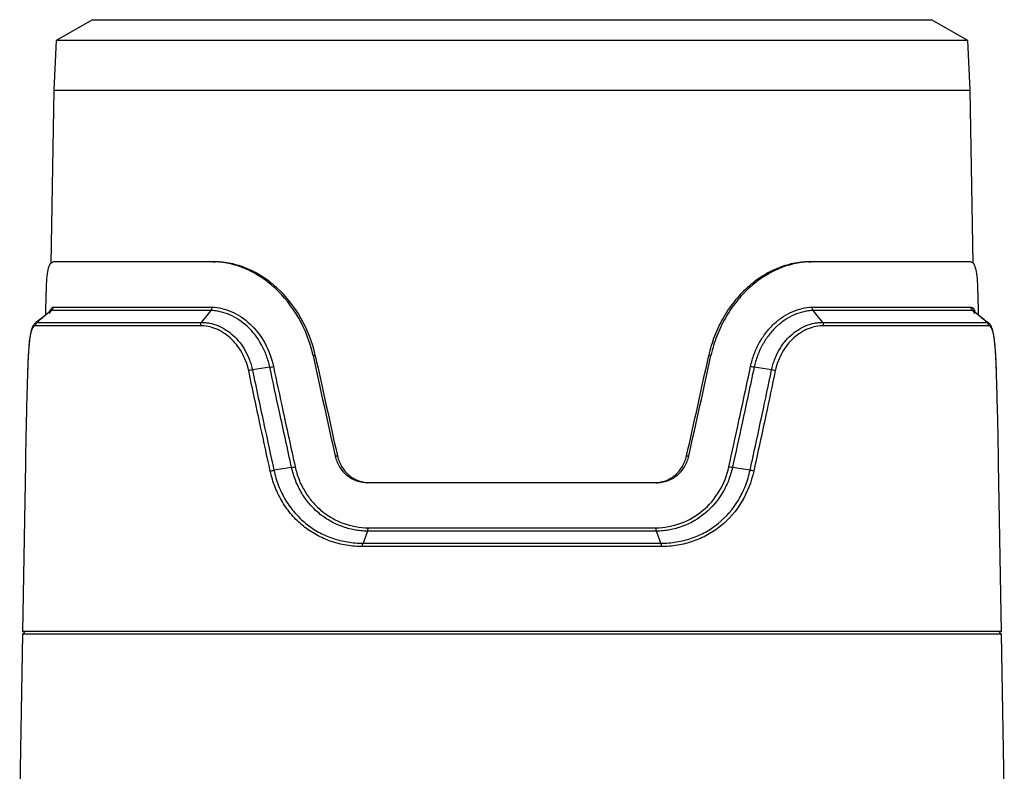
# Model space of a CAD drawing. Header units: millimetres. Extents: x 10 to 272, y 8 to 208.
# Tile 36 of 36: x 144 to 181, y 114 to 143. Entities that reach past the tile are written whole.
import ezdxf

# ---------------------------------------------------------------- set-up
doc = ezdxf.new("R2010")
doc.units = ezdxf.units.MM

msp = doc.modelspace()

# ---------------------------------------------------------------- linework, layer by layer
at = {"color": 7, "linetype": 'Continuous', "lineweight": 25}
for p, q in [((146.249, 142.735), (144.881, 141.946)), ((146.249, 142.735), (175.829, 142.735)), ((175.829, 142.735), (177.953, 142.735)), ((179.321, 141.946), (177.953, 142.735)), ((144.881, 141.946), (144.799, 140.069)), ((177.014, 141.946), (144.881, 141.946)), ((179.321, 141.946), (177.014, 141.946)), ((179.403, 140.069), (179.321, 141.946)), ((144.799, 140.069), (144.685, 133.524)), ((144.799, 140.069), (179.403, 140.069)), ((179.517, 133.538), (179.403, 140.069)), ((150.797, 133.589), (144.784, 133.589)), ((150.797, 133.589), (150.883, 133.589)), ((173.319, 133.589), (173.405, 133.589)), ((179.418, 133.589), (173.405, 133.589)), ((144.497, 132.439), (144.482, 131.583)), ((179.72, 131.583), (179.706, 132.428)), ((144.698, 131.754), (144.151, 131.304)), ((144.657, 131.702), (144.607, 131.637)), ((144.637, 131.724), (144.634, 131.723)), ((144.637, 131.721), (144.759, 131.881)), ((150.722, 131.754), (144.698, 131.754)), ((144.759, 131.881), (150.764, 131.881)), ((150.722, 131.754), (150.365, 131.304)), ((173.438, 131.881), (179.444, 131.881)), ((173.838, 131.304), (173.48, 131.754)), ((179.504, 131.754), (173.48, 131.754)), ((180.051, 131.304), (179.504, 131.754)), ((144.151, 131.304), (150.365, 131.304)), ((173.838, 131.304), (180.051, 131.304)), ((150.325, 131.178), (144.09, 131.178)), ((180.112, 131.178), (173.878, 131.178)), ((154.584, 130.051), (154.669, 130.051)), ((169.533, 130.051), (169.618, 130.051)), ((152.953, 129.606), (152.295, 129.508)), ((171.908, 129.508), (171.249, 129.606)), ((155.422, 126.259), (155.508, 126.259)), ((168.695, 126.259), (168.78, 126.259)), ((143.717, 125.957), (143.607, 119.635)), ((180.596, 119.635), (180.485, 125.957)), ((167.555, 125.249), (156.647, 125.249)), ((156.665, 123.541), (167.54, 123.541)), ((156.643, 123.414), (156.473, 122.964)), ((167.559, 123.414), (156.643, 123.414)), ((167.729, 122.964), (167.559, 123.414)), ((167.748, 122.838), (156.454, 122.838)), ((156.473, 122.964), (167.729, 122.964)), ((143.605, 119.534), (143.503, 113.714)), ((143.707, 119.635), (143.605, 119.534)), ((180.597, 119.534), (143.605, 119.534)), ((180.596, 119.635), (143.607, 119.635)), ((180.597, 119.534), (180.496, 119.635)), ((180.699, 113.714), (180.597, 119.534))]:
    msp.add_line(p, q, dxfattribs=at)
at = {"color": 7, "linetype": 'Continuous', "lineweight": 25, "flags": 128}
for points in [[(179.597, 131.645), (179.504, 131.754), (179.504, 131.754), (179.504, 131.754)], [(144.085, 131.233), (144.151, 131.304), (144.151, 131.304), (144.151, 131.304)], [(153.775, 125.82), (153.439, 125.768), (153.106, 125.717)], [(171.096, 125.717), (170.763, 125.768), (170.427, 125.82)]]:
    msp.add_lwpolyline(points, dxfattribs=at)
at = {"color": 7, "linetype": 'Continuous', "lineweight": 25}
for centre, major_axis, start_param, end_param in [((163.17, 131.008), (-15.491, 70.683), 1.558313, 1.611986), ((163.16, 131.056), (-15.341, 70.001), 1.559127, 1.613326), ((161.043, 131.056), (15.341, 70.001), 4.669859, 4.724058), ((161.032, 131.008), (15.491, 70.683), 4.671199, 4.724873)]:
    msp.add_ellipse(centre, major_axis=major_axis, ratio=0.118739, start_param=start_param, end_param=end_param, dxfattribs=at)
for points, knots in [([(144.784, 133.589), (144.735, 133.571), (144.645, 133.54), (144.563, 133.307), (144.517, 132.969), (144.499, 132.67), (144.498, 132.465), (144.498, 132.439)], [0, 0, 0, 0, 0.275621, 0.504787, 0.74077, 0.967264, 1, 1, 1, 1]), ([(154.584, 130.051), (154.474, 130.558), (154.292, 131.029), (153.793, 131.904), (153.489, 132.283), (152.963, 132.764), (152.779, 132.905), (152.4, 133.15), (152.205, 133.253), (151.803, 133.421), (151.6, 133.484), (151.197, 133.568), (150.997, 133.589), (150.797, 133.589)], [0, 0, 0, 0, 0.25, 0.25, 0.5, 0.5, 0.625, 0.625, 0.75, 0.75, 0.875, 0.875, 1, 1, 1, 1]), ([(154.669, 130.051), (154.559, 130.558), (154.377, 131.029), (153.878, 131.904), (153.574, 132.284), (153.047, 132.764), (152.863, 132.905), (152.485, 133.15), (152.29, 133.253), (151.888, 133.421), (151.685, 133.484), (151.283, 133.568), (151.082, 133.589), (150.883, 133.589)], [0, 0, 0, 0, 0.25, 0.25, 0.5, 0.5, 0.625, 0.625, 0.75, 0.75, 0.875, 0.875, 1, 1, 1, 1]), ([(173.319, 133.589), (173.12, 133.589), (172.919, 133.567), (172.517, 133.484), (172.316, 133.422), (172.016, 133.296), (171.916, 133.249), (171.72, 133.146), (171.623, 133.089), (171.339, 132.906), (171.157, 132.765), (170.806, 132.446), (170.641, 132.27), (170.339, 131.89), (170.201, 131.687), (169.952, 131.251), (169.843, 131.022), (169.661, 130.549), (169.588, 130.304), (169.533, 130.051)], [0, 0, 0, 0, 0.125, 0.125, 0.25, 0.25, 0.3125, 0.3125, 0.375, 0.375, 0.5, 0.5, 0.625, 0.625, 0.75, 0.75, 0.875, 0.875, 1, 1, 1, 1]), ([(173.405, 133.589), (173.208, 133.589), (173.008, 133.568), (172.604, 133.485), (172.399, 133.421), (172.001, 133.255), (171.806, 133.152), (171.426, 132.907), (171.239, 132.764), (170.891, 132.446), (170.728, 132.272), (170.425, 131.892), (170.284, 131.685), (170.037, 131.252), (169.929, 131.025), (169.747, 130.552), (169.673, 130.304), (169.618, 130.051)], [0, 0, 0, 0, 0.125, 0.125, 0.25, 0.25, 0.375, 0.375, 0.5, 0.5, 0.625, 0.625, 0.75, 0.75, 0.875, 0.875, 1, 1, 1, 1]), ([(179.703, 132.428), (179.703, 132.497), (179.701, 132.744), (179.677, 133.066), (179.623, 133.37), (179.539, 133.554), (179.459, 133.577), (179.418, 133.589)], [0, 0, 0, 0, 0.08996, 0.319725, 0.556347, 0.77523, 1, 1, 1, 1]), ([(144.698, 131.754), (144.698, 131.754), (144.681, 131.754), (144.669, 131.728), (144.657, 131.702)], [0, 0, 0, 0, 0.000148, 1, 1, 1, 1]), ([(152.953, 129.606), (152.937, 129.682), (152.918, 129.758), (152.876, 129.906), (152.852, 129.978), (152.772, 130.192), (152.709, 130.329), (152.489, 130.724), (152.311, 130.951), (151.9, 131.335), (151.677, 131.482), (151.321, 131.638), (151.202, 131.677), (151.023, 131.719), (150.963, 131.73), (150.843, 131.747), (150.782, 131.752), (150.722, 131.754)], [0, 0, 0, 0, 0.0625, 0.0625, 0.125, 0.125, 0.25, 0.25, 0.5, 0.5, 0.75, 0.75, 0.875, 0.875, 0.9375, 0.9375, 1, 1, 1, 1]), ([(150.764, 131.881), (151.016, 131.872), (151.267, 131.814), (151.762, 131.597), (151.994, 131.443), (152.422, 131.041), (152.607, 130.803), (152.911, 130.253), (153.022, 129.956), (153.089, 129.636)], [0, 0, 0, 0, 0.25, 0.25, 0.5, 0.5, 0.75, 0.75, 1, 1, 1, 1]), ([(171.114, 129.637), (171.147, 129.797), (171.192, 129.951), (171.303, 130.25), (171.369, 130.396), (171.52, 130.668), (171.604, 130.795), (171.788, 131.033), (171.89, 131.144), (172.102, 131.343), (172.214, 131.432), (172.445, 131.586), (172.566, 131.652), (172.936, 131.814), (173.186, 131.872), (173.438, 131.881)], [0, 0, 0, 0, 0.125, 0.125, 0.25, 0.25, 0.375, 0.375, 0.5, 0.5, 0.625, 0.625, 0.75, 0.75, 1, 1, 1, 1]), ([(173.48, 131.754), (173.421, 131.752), (173.36, 131.747), (173.24, 131.73), (173.18, 131.719), (173, 131.677), (172.882, 131.638), (172.645, 131.535), (172.529, 131.471), (172.307, 131.324), (172.201, 131.24), (171.996, 131.05), (171.899, 130.943), (171.722, 130.716), (171.641, 130.594), (171.496, 130.334), (171.431, 130.194), (171.351, 129.979), (171.327, 129.906), (171.284, 129.758), (171.265, 129.681), (171.249, 129.606)], [0, 0, 0, 0, 0.0625, 0.0625, 0.125, 0.125, 0.25, 0.25, 0.375, 0.375, 0.5, 0.5, 0.625, 0.625, 0.75, 0.75, 0.875, 0.875, 0.9375, 0.9375, 1, 1, 1, 1]), ([(179.444, 131.881), (179.444, 131.881), (179.501, 131.872), (179.562, 131.854), (179.593, 131.686), (179.595, 131.676)], [0, 0, 0, 0, 0.0030773, 0.9411814, 1, 1, 1, 1]), ([(179.562, 131.727), (179.56, 131.728), (179.557, 131.73), (179.56, 131.727), (179.561, 131.725)], [0, 0, 0, 0, 0.487085, 1, 1, 1, 1]), ([(144.584, 131.665), (144.503, 131.6), (144.328, 131.459), (144.154, 131.319), (144.06, 131.244)], [0, 0, 0, 0, 0.46561, 1, 1, 1, 1]), ([(150.365, 131.304), (150.416, 131.304), (150.469, 131.302), (150.573, 131.291), (150.625, 131.284), (150.78, 131.253), (150.882, 131.222), (151.087, 131.14), (151.187, 131.088), (151.379, 130.967), (151.471, 130.898), (151.648, 130.739), (151.732, 130.649), (151.885, 130.457), (151.955, 130.354), (152.081, 130.132), (152.137, 130.013), (152.206, 129.829), (152.227, 129.766), (152.264, 129.639), (152.281, 129.573), (152.295, 129.508)], [0, 0, 0, 0, 0.0625, 0.0625, 0.125, 0.125, 0.25, 0.25, 0.375, 0.375, 0.5, 0.5, 0.625, 0.625, 0.75, 0.75, 0.875, 0.875, 0.9375, 0.9375, 1, 1, 1, 1]), ([(171.908, 129.508), (171.921, 129.573), (171.938, 129.639), (171.975, 129.766), (171.996, 129.828), (172.065, 130.011), (172.119, 130.129), (172.246, 130.352), (172.316, 130.456), (172.47, 130.648), (172.553, 130.737), (172.731, 130.897), (172.823, 130.967), (173.015, 131.088), (173.115, 131.14), (173.32, 131.222), (173.422, 131.253), (173.578, 131.284), (173.629, 131.291), (173.733, 131.302), (173.786, 131.304), (173.838, 131.304)], [0, 0, 0, 0, 0.0625, 0.0625, 0.125, 0.125, 0.25, 0.25, 0.375, 0.375, 0.5, 0.5, 0.625, 0.625, 0.75, 0.75, 0.875, 0.875, 0.9375, 0.9375, 1, 1, 1, 1]), ([(180.142, 131.244), (180.049, 131.318), (179.873, 131.459), (179.698, 131.601), (179.615, 131.667)], [0, 0, 0, 0, 0.531251, 1, 1, 1, 1]), ([(180.051, 131.304), (180.051, 131.304), (180.079, 131.304), (180.098, 131.267), (180.118, 131.23)], [0, 0, 0, 0, 0.00009, 1, 1, 1, 1]), ([(144.068, 131.248), (144.052, 131.232), (144, 131.178), (143.95, 131.042), (143.896, 130.824), (143.857, 130.517), (143.83, 130.164), (143.812, 129.809), (143.805, 129.571), (143.802, 129.477)], [0, 0, 0, 0, 0.060432, 0.197048, 0.388383, 0.55255, 0.725347, 0.892317, 1, 1, 1, 1]), ([(144.09, 131.178), (144.045, 131.177), (144.006, 131.138), (143.954, 131.021), (143.939, 130.972), (143.91, 130.858), (143.898, 130.792), (143.875, 130.641), (143.865, 130.557), (143.847, 130.375), (143.839, 130.277), (143.819, 129.959), (143.809, 129.727), (143.802, 129.477)], [0, 0, 0, 0, 0.25, 0.25, 0.375, 0.375, 0.5, 0.5, 0.625, 0.625, 0.75, 0.75, 1, 1, 1, 1]), ([(152.154, 129.477), (152.101, 129.727), (152.013, 129.958), (151.832, 130.276), (151.765, 130.375), (151.619, 130.557), (151.539, 130.642), (151.372, 130.792), (151.284, 130.858), (151.103, 130.972), (151.008, 131.021), (150.718, 131.138), (150.522, 131.177), (150.325, 131.178)], [0, 0, 0, 0, 0.25, 0.25, 0.375, 0.375, 0.5, 0.5, 0.625, 0.625, 0.75, 0.75, 1, 1, 1, 1]), ([(173.878, 131.178), (173.68, 131.177), (173.484, 131.138), (173.194, 131.021), (173.099, 130.972), (172.918, 130.858), (172.83, 130.792), (172.662, 130.641), (172.582, 130.557), (172.437, 130.375), (172.37, 130.277), (172.189, 129.959), (172.101, 129.727), (172.048, 129.477)], [0, 0, 0, 0, 0.25, 0.25, 0.375, 0.375, 0.5, 0.5, 0.625, 0.625, 0.75, 0.75, 1, 1, 1, 1]), ([(180.401, 129.477), (180.397, 129.602), (180.392, 129.722), (180.382, 129.955), (180.376, 130.068), (180.363, 130.278), (180.355, 130.376), (180.337, 130.557), (180.327, 130.642), (180.304, 130.792), (180.292, 130.858), (180.264, 130.972), (180.248, 131.021), (180.197, 131.138), (180.157, 131.177), (180.112, 131.178)], [0, 0, 0, 0, 0.125, 0.125, 0.25, 0.25, 0.375, 0.375, 0.5, 0.5, 0.625, 0.625, 0.75, 0.75, 1, 1, 1, 1]), ([(180.398, 129.541), (180.397, 129.594), (180.391, 129.783), (180.376, 130.09), (180.352, 130.444), (180.317, 130.752), (180.264, 131.003), (180.218, 131.158), (180.154, 131.227), (180.137, 131.245)], [0, 0, 0, 0, 0.062693, 0.223439, 0.392666, 0.565014, 0.743698, 0.931895, 1, 1, 1, 1]), ([(143.802, 129.477), (143.785, 128.917), (143.759, 128.005), (143.733, 126.832), (143.722, 126.219), (143.717, 125.957)], [0, 0, 0, 0, 0.477084, 0.777061, 1, 1, 1, 1]), ([(152.968, 125.686), (152.846, 126.246), (152.725, 126.805), (152.604, 127.365), (152.528, 127.717), (152.453, 128.069), (152.378, 128.421), (152.303, 128.773), (152.228, 129.125), (152.154, 129.477)], [0, 0, 0, 0, 0.002604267, 0.002604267, 0.002604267, 0.004241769, 0.004241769, 0.004241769, 0.005879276, 0.005879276, 0.005879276, 0.005879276]), ([(152.295, 129.508), (152.369, 129.156), (152.443, 128.805), (152.518, 128.453), (152.593, 128.101), (152.668, 127.749), (152.743, 127.397), (152.863, 126.837), (152.984, 126.277), (153.106, 125.717), (153.106, 125.717), (153.106, 125.717), (153.106, 125.717)], [0, 0, 0, 0, 0.001637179, 0.001637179, 0.001637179, 0.00327435, 0.00327435, 0.00327435, 0.005878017, 0.005878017, 0.005878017, 0.005878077, 0.005878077, 0.005878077, 0.005878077]), ([(153.775, 125.82), (153.775, 125.82), (153.775, 125.82), (153.775, 125.82), (153.698, 126.172), (153.62, 126.524), (153.544, 126.875), (153.467, 127.227), (153.39, 127.579), (153.314, 127.931), (153.193, 128.489), (153.072, 129.048), (152.953, 129.606), (152.953, 129.606), (152.953, 129.606), (152.953, 129.606)], [-0.00000006, -0.00000006, -0.00000006, -0.00000006, 0, 0, 0, 0.001635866, 0.001635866, 0.001635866, 0.003271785, 0.003271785, 0.003271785, 0.00586731, 0.00586731, 0.00586731, 0.00586737, 0.00586737, 0.00586737, 0.00586737]), ([(153.089, 129.636), (153.208, 129.078), (153.327, 128.52), (153.448, 127.962), (153.524, 127.61), (153.6, 127.258), (153.677, 126.906), (153.754, 126.554), (153.831, 126.202), (153.908, 125.85)], [0, 0, 0, 0, 0.002594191, 0.002594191, 0.002594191, 0.004229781, 0.004229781, 0.004229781, 0.005865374, 0.005865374, 0.005865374, 0.005865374]), ([(170.294, 125.85), (170.417, 126.408), (170.539, 126.967), (170.66, 127.525), (170.736, 127.877), (170.812, 128.229), (170.888, 128.581), (170.963, 128.933), (171.039, 129.285), (171.114, 129.637)], [0, 0, 0, 0, 0.002595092, 0.002595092, 0.002595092, 0.004230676, 0.004230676, 0.004230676, 0.005866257, 0.005866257, 0.005866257, 0.005866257]), ([(171.249, 129.606), (171.249, 129.606), (171.249, 129.606), (171.249, 129.606), (171.174, 129.254), (171.098, 128.902), (171.022, 128.55), (170.947, 128.199), (170.87, 127.847), (170.794, 127.495), (170.672, 126.936), (170.55, 126.378), (170.427, 125.82), (170.427, 125.82), (170.427, 125.82), (170.427, 125.82)], [-0.00000006, -0.00000006, -0.00000006, -0.00000006, 0, 0, 0, 0.001635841, 0.001635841, 0.001635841, 0.003271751, 0.003271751, 0.003271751, 0.00586731, 0.00586731, 0.00586731, 0.00586737, 0.00586737, 0.00586737, 0.00586737]), ([(171.096, 125.717), (171.096, 125.717), (171.096, 125.717), (171.096, 125.717), (171.173, 126.069), (171.249, 126.421), (171.325, 126.773), (171.401, 127.125), (171.476, 127.477), (171.551, 127.829), (171.671, 128.389), (171.79, 128.949), (171.908, 129.508)], [-0.00000006, -0.00000006, -0.00000006, -0.00000006, 0, 0, 0, 0.001637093, 0.001637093, 0.001637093, 0.003274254, 0.003274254, 0.003274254, 0.005878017, 0.005878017, 0.005878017, 0.005878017]), ([(172.048, 129.477), (171.93, 128.917), (171.811, 128.357), (171.691, 127.798), (171.615, 127.446), (171.54, 127.094), (171.464, 126.742), (171.387, 126.39), (171.311, 126.038), (171.234, 125.686)], [0, 0, 0, 0, 0.002604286, 0.002604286, 0.002604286, 0.004241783, 0.004241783, 0.004241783, 0.005879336, 0.005879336, 0.005879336, 0.005879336]), ([(180.484, 125.957), (180.476, 126.426), (180.461, 127.248), (180.432, 128.421), (180.411, 129.125), (180.401, 129.477)], [0, 0, 0, 0, 0.400037, 0.700008, 1, 1, 1, 1]), ([(155.422, 126.259), (155.455, 126.114), (155.509, 125.978), (155.661, 125.728), (155.754, 125.619), (155.976, 125.437), (156.098, 125.368), (156.366, 125.272), (156.504, 125.249), (156.647, 125.249)], [0, 0, 0, 0, 0.25, 0.25, 0.5, 0.5, 0.75, 0.75, 1, 1, 1, 1]), ([(155.508, 126.259), (155.54, 126.114), (155.594, 125.978), (155.746, 125.727), (155.84, 125.619), (156.062, 125.437), (156.184, 125.368), (156.452, 125.272), (156.591, 125.249), (156.734, 125.249)], [0, 0, 0, 0, 0.25, 0.25, 0.5, 0.5, 0.75, 0.75, 1, 1, 1, 1]), ([(167.468, 125.249), (167.61, 125.249), (167.75, 125.272), (167.95, 125.343), (168.015, 125.373), (168.137, 125.442), (168.195, 125.482), (168.305, 125.572), (168.357, 125.623), (168.451, 125.732), (168.493, 125.79), (168.569, 125.914), (168.602, 125.98), (168.656, 126.116), (168.678, 126.187), (168.695, 126.259)], [0, 0, 0, 0, 0.25, 0.25, 0.375, 0.375, 0.5, 0.5, 0.625, 0.625, 0.75, 0.75, 0.875, 0.875, 1, 1, 1, 1]), ([(167.555, 125.249), (167.625, 125.249), (167.697, 125.255), (167.836, 125.278), (167.903, 125.296), (168.102, 125.367), (168.227, 125.438), (168.446, 125.617), (168.542, 125.728), (168.692, 125.975), (168.747, 126.114), (168.78, 126.259)], [0, 0, 0, 0, 0.125, 0.125, 0.25, 0.25, 0.5, 0.5, 0.75, 0.75, 1, 1, 1, 1]), ([(156.643, 123.414), (156.559, 123.417), (156.474, 123.423), (156.308, 123.441), (156.226, 123.453), (155.982, 123.5), (155.823, 123.544), (155.51, 123.658), (155.359, 123.729), (155.074, 123.893), (154.939, 123.987), (154.683, 124.199), (154.562, 124.319), (154.344, 124.573), (154.246, 124.71), (154.07, 125.001), (153.993, 125.158), (153.897, 125.4), (153.868, 125.482), (153.817, 125.649), (153.794, 125.735), (153.775, 125.82)], [0, 0, 0, 0, 0.0625, 0.0625, 0.125, 0.125, 0.25, 0.25, 0.375, 0.375, 0.5, 0.5, 0.625, 0.625, 0.75, 0.75, 0.875, 0.875, 0.9375, 0.9375, 1, 1, 1, 1]), ([(153.908, 125.85), (153.945, 125.684), (153.994, 125.524), (154.117, 125.214), (154.191, 125.064), (154.359, 124.784), (154.454, 124.652), (154.663, 124.407), (154.78, 124.293), (155.026, 124.089), (155.156, 123.999), (155.43, 123.841), (155.576, 123.773), (156.026, 123.608), (156.339, 123.55), (156.665, 123.541)], [0, 0, 0, 0, 0.125, 0.125, 0.25, 0.25, 0.375, 0.375, 0.5, 0.5, 0.625, 0.625, 0.75, 0.75, 1, 1, 1, 1]), ([(167.54, 123.541), (167.866, 123.55), (168.179, 123.609), (168.78, 123.83), (169.055, 123.988), (169.55, 124.399), (169.76, 124.644), (170.099, 125.211), (170.221, 125.519), (170.294, 125.85)], [0, 0, 0, 0, 0.25, 0.25, 0.5, 0.5, 0.75, 0.75, 1, 1, 1, 1]), ([(170.427, 125.82), (170.408, 125.735), (170.385, 125.649), (170.334, 125.483), (170.306, 125.401), (170.21, 125.161), (170.135, 125.006), (169.87, 124.564), (169.651, 124.309), (169.136, 123.881), (168.85, 123.717), (168.38, 123.544), (168.22, 123.5), (167.976, 123.453), (167.894, 123.441), (167.728, 123.423), (167.643, 123.417), (167.559, 123.414)], [0, 0, 0, 0, 0.0625, 0.0625, 0.125, 0.125, 0.25, 0.25, 0.5, 0.5, 0.75, 0.75, 0.875, 0.875, 0.9375, 0.9375, 1, 1, 1, 1]), ([(156.454, 122.838), (156.248, 122.838), (156.044, 122.855), (155.648, 122.92), (155.454, 122.969), (155.075, 123.098), (154.89, 123.18), (154.542, 123.372), (154.377, 123.483), (154.065, 123.735), (153.918, 123.877), (153.654, 124.182), (153.535, 124.346), (153.321, 124.699), (153.229, 124.887), (153.075, 125.275), (153.014, 125.477), (152.968, 125.686)], [0, 0, 0, 0, 0.125, 0.125, 0.25, 0.25, 0.375, 0.375, 0.5, 0.5, 0.625, 0.625, 0.75, 0.75, 0.875, 0.875, 1, 1, 1, 1]), ([(153.106, 125.717), (153.128, 125.617), (153.154, 125.517), (153.213, 125.322), (153.246, 125.226), (153.357, 124.945), (153.446, 124.763), (153.652, 124.422), (153.767, 124.263), (154.022, 123.968), (154.164, 123.831), (154.465, 123.586), (154.625, 123.479), (154.961, 123.294), (155.14, 123.214), (155.506, 123.089), (155.694, 123.043), (155.981, 122.996), (156.078, 122.984), (156.274, 122.968), (156.374, 122.964), (156.473, 122.964)], [0, 0, 0, 0, 0.0625, 0.0625, 0.125, 0.125, 0.25, 0.25, 0.375, 0.375, 0.5, 0.5, 0.625, 0.625, 0.75, 0.75, 0.875, 0.875, 0.9375, 0.9375, 1, 1, 1, 1]), ([(167.729, 122.964), (167.828, 122.964), (167.928, 122.968), (168.123, 122.984), (168.22, 122.996), (168.509, 123.043), (168.699, 123.09), (169.066, 123.216), (169.242, 123.294), (169.578, 123.479), (169.739, 123.588), (170.193, 123.956), (170.448, 124.251), (170.758, 124.767), (170.846, 124.946), (170.956, 125.227), (170.989, 125.322), (171.048, 125.517), (171.074, 125.617), (171.096, 125.717)], [0, 0, 0, 0, 0.0625, 0.0625, 0.125, 0.125, 0.25, 0.25, 0.375, 0.375, 0.5, 0.5, 0.75, 0.75, 0.875, 0.875, 0.9375, 0.9375, 1, 1, 1, 1]), ([(171.234, 125.686), (171.142, 125.267), (170.99, 124.88), (170.562, 124.17), (170.297, 123.865), (169.827, 123.484), (169.66, 123.372), (169.313, 123.181), (169.131, 123.1), (168.752, 122.969), (168.555, 122.92), (168.157, 122.855), (167.954, 122.838), (167.748, 122.838)], [0, 0, 0, 0, 0.25, 0.25, 0.5, 0.5, 0.625, 0.625, 0.75, 0.75, 0.875, 0.875, 1, 1, 1, 1])]:
    msp.add_open_spline(points, degree=3, knots=knots, dxfattribs=at)
for points in [[(144.759, 131.881), (144.758, 131.832), (144.735, 131.785), (144.698, 131.754)], [(150.764, 131.881), (150.763, 131.832), (150.747, 131.785), (150.722, 131.754)], [(173.48, 131.754), (173.455, 131.785), (173.439, 131.832), (173.438, 131.881)], [(179.504, 131.754), (179.467, 131.785), (179.444, 131.832), (179.444, 131.881)], [(144.151, 131.304), (144.114, 131.274), (144.091, 131.226), (144.09, 131.178)], [(150.365, 131.304), (150.34, 131.274), (150.325, 131.226), (150.325, 131.178)], [(173.878, 131.178), (173.877, 131.226), (173.862, 131.274), (173.838, 131.304)], [(180.112, 131.178), (180.111, 131.226), (180.088, 131.274), (180.051, 131.304)], [(152.295, 129.508), (152.248, 129.501), (152.195, 129.489), (152.154, 129.477)], [(152.953, 129.606), (152.998, 129.613), (153.049, 129.624), (153.089, 129.636)], [(171.249, 129.606), (171.204, 129.613), (171.154, 129.625), (171.114, 129.637)], [(172.048, 129.477), (172.008, 129.489), (171.954, 129.501), (171.908, 129.508)], [(153.775, 125.82), (153.818, 125.827), (153.868, 125.838), (153.908, 125.85)], [(170.427, 125.82), (170.384, 125.827), (170.334, 125.838), (170.294, 125.85)], [(152.968, 125.686), (153.009, 125.698), (153.061, 125.71), (153.106, 125.717)], [(171.234, 125.686), (171.193, 125.698), (171.141, 125.71), (171.096, 125.717)], [(156.643, 123.414), (156.655, 123.445), (156.664, 123.492), (156.665, 123.541)], [(167.559, 123.414), (167.548, 123.445), (167.541, 123.492), (167.54, 123.541)], [(156.454, 122.838), (156.454, 122.886), (156.461, 122.934), (156.473, 122.964)], [(167.748, 122.838), (167.748, 122.886), (167.741, 122.934), (167.729, 122.964)]]:
    msp.add_open_spline(points, degree=3, dxfattribs=at)

doc.saveas('drawing.dxf')
